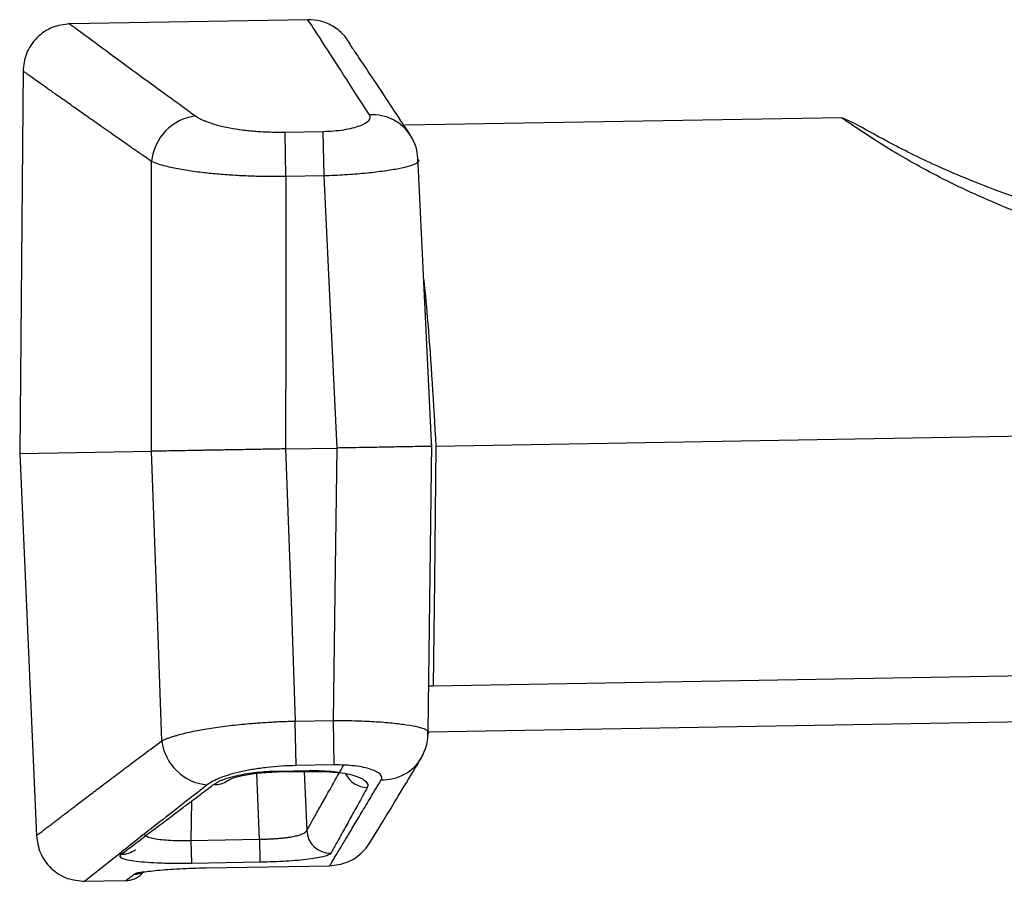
# Model space of a CAD drawing. Header units: millimetres. Extents: x 5 to 597, y 5 to 415.
# Tile 58 of 136: x 309.36 to 313.49, y 196.35 to 199.96. Entities that reach past the tile are written whole.
import ezdxf

# ---------------------------------------------------------------- set-up
doc = ezdxf.new("R2010")
doc.units = ezdxf.units.MM

msp = doc.modelspace()

# ---------------------------------------------------------------- linework, layer by layer
at = {"color": 7, "linetype": 'Continuous', "lineweight": 25}
for p, q in [((310.5672, 199.9635), (309.5668, 199.9461)), ((310.7567, 199.8395), (310.7532, 199.8446)), ((309.3713, 199.7587), (309.3572, 198.1421)), ((312.8074, 199.5521), (310.975, 199.5201)), ((310.471, 199.4918), (310.6314, 199.4946)), ((310.4743, 199.3049), (310.471, 199.4918)), ((310.6346, 199.3077), (310.6314, 199.4946)), ((311.0066, 199.4623), (310.9985, 199.4766)), ((311.0877, 198.1623), (311.0285, 199.3894)), ((310.6346, 199.3077), (310.4743, 199.3049)), ((311.1042, 198.1726), (314.563, 198.233)), ((311.0713, 196.9759), (311.0873, 198.1824)), ((309.3572, 198.1421), (309.9105, 198.1518)), ((309.3572, 198.1421), (309.4273, 196.5363)), ((310.4733, 198.1616), (310.6897, 198.1654)), ((311.0844, 198.1723), (311.0872, 198.1723)), ((310.5142, 197.0191), (310.6745, 197.0219)), ((310.6778, 196.835), (310.6745, 197.0219)), ((314.5216, 197.0321), (311.072, 196.9719)), ((310.5175, 196.8322), (310.5142, 197.0191)), ((311.071, 196.954), (311.0712, 196.9701)), ((311.0441, 196.8656), (311.0526, 196.8825)), ((310.6778, 196.835), (310.5175, 196.8322)), ((310.4389, 196.8094), (310.5727, 196.8117)), ((310.439, 196.8056), (310.5728, 196.8079)), ((310.5727, 196.8117), (310.5728, 196.8079)), ((310.0761, 196.5183), (310.364, 196.5234)), ((310.0761, 196.5183), (310.0778, 196.4215)), ((310.364, 196.5234), (310.3657, 196.4265)), ((310.3657, 196.4265), (310.0778, 196.4215)), ((310.138, 196.403), (310.6588, 196.4121)), ((310.138, 196.4026), (310.6588, 196.4117)), ((310.138, 196.403), (310.138, 196.4026)), ((309.6227, 196.3465), (309.8026, 196.3496))]:
    msp.add_line(p, q, dxfattribs=at)
at = {"color": 8, "linetype": 'Continuous', "lineweight": 25}
for p, q in [((311.0931, 197.167), (314.5279, 197.227)), ((311.0707, 197.1672), (311.0931, 197.167)), ((310.364, 196.5234), (310.3525, 196.8002)), ((310.4389, 196.8094), (310.439, 196.8056)), ((310.5516, 196.8076), (310.5619, 196.5595)), ((310.0785, 196.6829), (310.0761, 196.5183)), ((310.6588, 196.4121), (310.6588, 196.4117))]:
    msp.add_line(p, q, dxfattribs=at)
at = {"color": 7, "linetype": 'Continuous', "lineweight": 25, "flags": 128}
for points in [[(309.9105, 198.1518), (309.9108, 198.8329), (309.911, 199.3681)], [(310.4743, 199.3049), (310.4738, 198.6646), (310.4733, 198.1616)], [(310.6897, 198.1654), (310.6589, 198.8051), (310.6346, 199.3077)], [(309.9534, 196.9363), (309.9294, 197.617), (309.9105, 198.1518)], [(310.4733, 198.1616), (310.4962, 197.5218), (310.5142, 197.0191)], [(310.6745, 197.0219), (310.683, 197.6622), (310.6897, 198.1654)], [(311.1041, 198.1726), (311.0979, 197.6095), (311.0931, 197.167)]]:
    msp.add_lwpolyline(points, dxfattribs=at)
at = {"color": 7, "linetype": 'Continuous', "lineweight": 25}
for centre, radius, start, end in [((310.1226, 199.3488), 0.2125, 97.3205, 174.7858), ((310.1642, 196.9629), 0.2125, 187.2142, 264.6795), ((310.6624, 196.5653), 0.1006, 183.319, 270.4915)]:
    msp.add_arc(centre, radius, start, end, dxfattribs=at)
at = {"color": 8, "linetype": 'Continuous', "lineweight": 25}
for centre, radius, start, end in [((310.8391, 199.3754), 0.1888, 32.4244, 94.104), ((310.8813, 196.9613), 0.1888, 267.8961, 329.5598), ((310.8182, 196.8434), 0.1034, 206.0196, 268.9211), ((310.1795, 196.839), 0.0858, 265.2426, 305.789), ((309.7845, 196.5556), 0.0957, 269.4305, 307.432), ((309.8381, 196.4755), 0.099, 270.627, 293.2419)]:
    msp.add_arc(centre, radius, start, end, dxfattribs=at)
at = {"color": 7, "linetype": 'Continuous', "lineweight": 25}
for points, knots in [([(310.7535, 199.8441), (310.7438, 199.8617), (310.7244, 199.8971), (310.6772, 199.9358), (310.6232, 199.96), (310.5852, 199.9624), (310.5669, 199.9635)], [0, 0, 0, 0, 0.254928, 0.513643, 0.765076, 1, 1, 1, 1]), ([(309.5677, 199.9461), (309.543, 199.9431), (309.505, 199.9384), (309.4594, 199.9134), (309.4281, 199.8879), (309.4029, 199.8564), (309.3783, 199.8106), (309.374, 199.7726), (309.3712, 199.7478)], [0, 0, 0, 0, 0.239815, 0.368591, 0.5, 0.631409, 0.760185, 1, 1, 1, 1]), ([(310.9981, 199.4773), (310.9253, 199.5879), (310.7848, 199.8016), (310.7665, 199.8261), (310.7577, 199.8378)], [0, 0, 0, 0, 0.517994, 1, 1, 1, 1]), ([(309.911, 199.3681), (309.8973, 199.3775), (309.8701, 199.3965), (309.8311, 199.4236), (309.7938, 199.4496), (309.758, 199.4746), (309.724, 199.4984), (309.6915, 199.5212), (309.6607, 199.5428), (309.6315, 199.5634), (309.6039, 199.5828), (309.5779, 199.6012), (309.5535, 199.6184), (309.5306, 199.6346), (309.5027, 199.6543), (309.4719, 199.6762), (309.4408, 199.6983), (309.4153, 199.7164), (309.3956, 199.7305), (309.3816, 199.7404), (309.3728, 199.7467), (309.3717, 199.7475), (309.3712, 199.7478)], [0, 0, 0, 0, 0.039451, 0.078717, 0.117801, 0.156704, 0.19543, 0.233983, 0.272364, 0.310577, 0.348624, 0.38651, 0.424237, 0.461808, 0.499226, 0.571421, 0.643357, 0.715059, 0.78655, 0.857854, 0.928996, 1, 1, 1, 1]), ([(310.0955, 199.5595), (310.0984, 199.5575), (310.1041, 199.5536), (310.1143, 199.5479), (310.1257, 199.5423), (310.1384, 199.5369), (310.1594, 199.5291), (310.1914, 199.5194), (310.2383, 199.509), (310.2909, 199.5007), (310.342, 199.4955), (310.3886, 199.4926), (310.4296, 199.4914), (310.4572, 199.4916), (310.471, 199.4918)], [0, 0, 0, 0, 0.050532, 0.100707, 0.150693, 0.200659, 0.250776, 0.376335, 0.50064, 0.625944, 0.750305, 0.833837, 0.916728, 1, 1, 1, 1]), ([(310.6314, 199.4946), (310.6464, 199.4948), (310.6611, 199.4956), (310.6899, 199.498), (310.7041, 199.4997), (310.7436, 199.506), (310.7668, 199.5118), (310.8026, 199.5252), (310.8154, 199.5328), (310.8293, 199.5483), (310.8305, 199.5562), (310.8256, 199.5637)], [0, 0, 0, 0, 0.125, 0.125, 0.25, 0.25, 0.5, 0.5, 0.75, 0.75, 1, 1, 1, 1]), ([(314.5913, 199.0422), (314.4098, 199.0501), (314.0157, 199.0672), (313.543, 199.2079), (313.1999, 199.3499), (312.9959, 199.4524), (312.8512, 199.5348), (312.8216, 199.5464), (312.8071, 199.5521)], [0, 0, 0, 0, 0.232079, 0.50412, 0.632957, 0.758121, 0.880798, 1, 1, 1, 1]), ([(311.029, 199.3656), (311.0285, 199.3841), (311.0275, 199.4216), (311.008, 199.4585), (310.9981, 199.4772)], [0, 0, 0, 0, 0.490858, 1, 1, 1, 1]), ([(311.0263, 199.3792), (311.0303, 199.3759), (311.0353, 199.3717), (311.0291, 199.3671), (311.0278, 199.3662)], [0, 0, 0, 0, 0.791367, 1, 1, 1, 1]), ([(310.4743, 199.3049), (310.4627, 199.3048), (310.4394, 199.3046), (310.4042, 199.3048), (310.3687, 199.3054), (310.3331, 199.3064), (310.2976, 199.3078), (310.2624, 199.3096), (310.2278, 199.3118), (310.1939, 199.3144), (310.161, 199.3174), (310.1155, 199.3223), (310.0584, 199.3301), (310.0069, 199.3395), (309.9678, 199.3488), (309.937, 199.3575), (309.9202, 199.3643), (309.911, 199.3681)], [0, 0, 0, 0, 0.047134, 0.095077, 0.143773, 0.193159, 0.243163, 0.293709, 0.344712, 0.396086, 0.447738, 0.499574, 0.618556, 0.749232, 0.81482, 0.898969, 1, 1, 1, 1]), ([(310.4733, 198.1616), (310.4619, 198.1614), (310.439, 198.161), (310.4048, 198.1604), (310.3709, 198.1598), (310.3375, 198.1592), (310.3048, 198.1586), (310.2728, 198.1581), (310.2419, 198.1575), (310.212, 198.157), (310.1832, 198.1565), (310.1558, 198.1561), (310.1223, 198.1555), (310.0832, 198.1548), (310.04, 198.154), (310.0002, 198.1533), (309.9647, 198.1527), (309.9339, 198.1522), (309.9183, 198.1519), (309.9105, 198.1518)], [0, 0, 0, 0, 0.047012, 0.094005, 0.140881, 0.187546, 0.233905, 0.279868, 0.325346, 0.370257, 0.414522, 0.45807, 0.500834, 0.579569, 0.66074, 0.743898, 0.828535, 0.914095, 1, 1, 1, 1]), ([(311.0858, 198.1722), (311.0822, 198.1722), (311.0747, 198.172), (311.0417, 198.1715), (310.9961, 198.1708), (310.9382, 198.1697), (310.8665, 198.1683), (310.7817, 198.1669), (310.7206, 198.1659), (310.6897, 198.1654)], [0, 0, 0, 0, 0.129798, 0.275905, 0.408285, 0.540539, 0.686528, 0.84163, 1, 1, 1, 1]), ([(309.9534, 196.9363), (309.9573, 196.9381), (309.9647, 196.9416), (309.9773, 196.9466), (309.9903, 196.9512), (310.0032, 196.9554), (310.0158, 196.9591), (310.0277, 196.9625), (310.0542, 196.9694), (310.0988, 196.9793), (310.1697, 196.9915), (310.2471, 197.0017), (310.3231, 197.0091), (310.3919, 197.014), (310.4529, 197.0173), (310.4938, 197.0185), (310.5142, 197.0191)], [0, 0, 0, 0, 0.045036, 0.08721, 0.12634, 0.162271, 0.194872, 0.22404, 0.249689, 0.380297, 0.499223, 0.626757, 0.748935, 0.833171, 0.917003, 1, 1, 1, 1]), ([(311.0437, 196.8651), (311.053, 196.8842), (311.0712, 196.9216), (311.0709, 196.9593), (311.0708, 196.9777)], [0, 0, 0, 0, 0.5107219, 1, 1, 1, 1]), ([(311.0696, 196.9771), (311.0709, 196.9762), (311.0774, 196.9719), (311.0724, 196.9675), (311.0685, 196.9641)], [0, 0, 0, 0, 0.206759, 1, 1, 1, 1]), ([(309.4272, 196.5379), (309.4274, 196.538), (309.4277, 196.5382), (309.4301, 196.5401), (309.434, 196.5431), (309.4395, 196.5473), (309.4466, 196.5527), (309.4552, 196.5594), (309.4654, 196.5672), (309.4772, 196.5762), (309.4906, 196.5865), (309.5056, 196.5979), (309.5222, 196.6106), (309.5404, 196.6244), (309.5654, 196.6435), (309.5994, 196.6694), (309.6445, 196.7037), (309.6951, 196.7421), (309.7511, 196.7844), (309.8128, 196.8309), (309.8798, 196.8812), (309.9288, 196.9178), (309.9534, 196.9363)], [0, 0, 0, 0, 0.037972, 0.07598, 0.114028, 0.15212, 0.190259, 0.228449, 0.266694, 0.304998, 0.343364, 0.381795, 0.420296, 0.458871, 0.497522, 0.567579, 0.638178, 0.709339, 0.781082, 0.853428, 0.926394, 1, 1, 1, 1]), ([(310.8265, 196.508), (310.8497, 196.5458), (310.8963, 196.6216), (310.9945, 196.7837), (311.0437, 196.8651)], [0, 0, 0, 0, 0.498256, 1, 1, 1, 1]), ([(310.5175, 196.8322), (310.4755, 196.8315), (310.4337, 196.8287), (310.3752, 196.8221), (310.3563, 196.8195), (310.3199, 196.8135), (310.3022, 196.8101), (310.253, 196.799), (310.2242, 196.7904), (310.1764, 196.7716), (310.1578, 196.7617), (310.1445, 196.7514)], [0, 0, 0, 0, 0.25, 0.25, 0.375, 0.375, 0.5, 0.5, 0.75, 0.75, 1, 1, 1, 1]), ([(310.5619, 196.5595), (310.5656, 196.5659), (310.5728, 196.5787), (310.585, 196.6001), (310.598, 196.623), (310.612, 196.6478), (310.6269, 196.6742), (310.6428, 196.7024), (310.6596, 196.7323), (310.6774, 196.7639), (310.696, 196.7972), (310.7092, 196.8208), (310.7158, 196.8326)], [0, 0, 0, 0, 0.099666, 0.199368, 0.299121, 0.398939, 0.498836, 0.598826, 0.698923, 0.799142, 0.899496, 1, 1, 1, 1]), ([(310.8744, 196.7726), (310.8789, 196.7803), (310.8776, 196.7881), (310.863, 196.8032), (310.85, 196.8104), (310.8136, 196.8225), (310.7902, 196.8275), (310.7506, 196.8324), (310.7363, 196.8336), (310.7075, 196.835), (310.6928, 196.8352), (310.6778, 196.835)], [0, 0, 0, 0, 0.25, 0.25, 0.5, 0.5, 0.75, 0.75, 0.875, 0.875, 1, 1, 1, 1]), ([(310.1724, 196.7535), (310.175, 196.7553), (310.1801, 196.7589), (310.1897, 196.7642), (310.2005, 196.7693), (310.2169, 196.7759), (310.2406, 196.7837), (310.2739, 196.792), (310.3111, 196.7989), (310.3518, 196.8043), (310.3947, 196.808), (310.4242, 196.8089), (310.4389, 196.8094)], [0, 0, 0, 0, 0.062802, 0.125131, 0.18732, 0.249703, 0.374888, 0.499309, 0.624496, 0.749044, 0.874639, 1, 1, 1, 1]), ([(310.23, 196.7696), (310.2346, 196.7723), (310.2446, 196.778), (310.2855, 196.7902), (310.3386, 196.7992), (310.3928, 196.8044), (310.4233, 196.8053), (310.439, 196.8058)], [0, 0, 0, 0, 0.197297, 0.428896, 0.695662, 0.842861, 1, 1, 1, 1]), ([(310.5727, 196.8117), (310.5908, 196.812), (310.6086, 196.8117), (310.6434, 196.8102), (310.6606, 196.8088), (310.7089, 196.8033), (310.7376, 196.7976), (310.7715, 196.7872), (310.7815, 196.7833), (310.7978, 196.7753), (310.8043, 196.7711), (310.8187, 196.758), (310.8212, 196.749), (310.8162, 196.74)], [0, 0, 0, 0, 0.125, 0.125, 0.25, 0.25, 0.5, 0.5, 0.625, 0.625, 0.75, 0.75, 1, 1, 1, 1]), ([(310.5728, 196.8081), (310.5909, 196.8082), (310.6253, 196.8082), (310.6661, 196.8058), (310.6891, 196.8033), (310.6952, 196.8037), (310.6958, 196.8038)], [0, 0, 0, 0, 0.361151, 0.683957, 0.971194, 1, 1, 1, 1]), ([(310.6588, 196.4121), (310.6615, 196.4166), (310.6669, 196.4257), (310.6765, 196.4415), (310.687, 196.4589), (310.6986, 196.4782), (310.7113, 196.4994), (310.7251, 196.5223), (310.74, 196.5471), (310.7559, 196.5737), (310.7729, 196.6022), (310.791, 196.6325), (310.8102, 196.6647), (310.8305, 196.6987), (310.8518, 196.7345), (310.8668, 196.7599), (310.8744, 196.7726)], [0, 0, 0, 0, 0.070179, 0.140535, 0.211072, 0.281794, 0.352704, 0.423806, 0.495104, 0.566603, 0.638305, 0.710214, 0.782335, 0.85467, 0.927224, 1, 1, 1, 1]), ([(309.7835, 196.4599), (309.7912, 196.4657), (309.8064, 196.4773), (309.8314, 196.4964), (309.858, 196.5166), (309.8862, 196.5381), (309.9162, 196.5607), (309.9477, 196.5847), (309.981, 196.6098), (310.0159, 196.6361), (310.0525, 196.6636), (310.0907, 196.6924), (310.1305, 196.7222), (310.1584, 196.7431), (310.1724, 196.7535)], [0, 0, 0, 0, 0.082514, 0.165128, 0.247856, 0.330714, 0.413716, 0.496878, 0.580213, 0.663736, 0.747462, 0.831405, 0.91558, 1, 1, 1, 1]), ([(310.8162, 196.74), (310.8096, 196.728), (310.7964, 196.704), (310.7777, 196.6703), (310.76, 196.6382), (310.7432, 196.608), (310.7274, 196.5796), (310.7126, 196.553), (310.6988, 196.5282), (310.6859, 196.5052), (310.674, 196.4839), (310.6668, 196.4711), (310.6633, 196.4647)], [0, 0, 0, 0, 0.101453, 0.202572, 0.303361, 0.403824, 0.503965, 0.603789, 0.7033, 0.802502, 0.901401, 1, 1, 1, 1]), ([(309.4272, 196.5379), (309.4309, 196.5132), (309.4365, 196.4754), (309.4627, 196.4305), (309.489, 196.3999), (309.5212, 196.3754), (309.5676, 196.3521), (309.6057, 196.3488), (309.6305, 196.3466)], [0, 0, 0, 0, 0.239815, 0.368591, 0.5, 0.631409, 0.760185, 1, 1, 1, 1]), ([(310.364, 196.5234), (310.3701, 196.5234), (310.3824, 196.5235), (310.4007, 196.5241), (310.419, 196.525), (310.4369, 196.5262), (310.4542, 196.5276), (310.4707, 196.5294), (310.4861, 196.5313), (310.5032, 196.534), (310.522, 196.5381), (310.5409, 196.5439), (310.5564, 196.551), (310.56, 196.5566), (310.5619, 196.5595)], [0, 0, 0, 0, 0.060621, 0.12231, 0.184831, 0.247925, 0.311315, 0.374721, 0.437861, 0.500466, 0.599935, 0.718565, 0.853437, 1, 1, 1, 1]), ([(310.6588, 196.4121), (310.6836, 196.4151), (310.7217, 196.4197), (310.7675, 196.4446), (310.7984, 196.4704), (310.8187, 196.4933), (310.8261, 196.5082), (310.8275, 196.5109)], [0, 0, 0, 0, 0.362475, 0.557193, 0.75592, 0.954649, 1, 1, 1, 1]), ([(310.0778, 196.4215), (310.0555, 196.4211), (310.0336, 196.421), (309.9907, 196.4213), (309.9694, 196.4217), (309.9098, 196.4238), (309.8742, 196.4263), (309.8327, 196.4315), (309.8205, 196.4335), (309.8009, 196.4378), (309.7933, 196.4402), (309.777, 196.448), (309.7755, 196.4538), (309.7835, 196.4599)], [0, 0, 0, 0, 0.125, 0.125, 0.25, 0.25, 0.5, 0.5, 0.625, 0.625, 0.75, 0.75, 1, 1, 1, 1]), ([(310.6633, 196.4647), (310.6605, 196.4598), (310.651, 196.4551), (310.6191, 196.4464), (310.597, 196.4424), (310.5562, 196.4373), (310.5416, 196.4358), (310.5101, 196.433), (310.4932, 196.4318), (310.4411, 196.4286), (310.4036, 196.4272), (310.3657, 196.4265)], [0, 0, 0, 0, 0.25, 0.25, 0.5, 0.5, 0.625, 0.625, 0.75, 0.75, 1, 1, 1, 1]), ([(309.8392, 196.3765), (309.8426, 196.3791), (309.8526, 196.3817), (309.8858, 196.3874), (309.908, 196.3901), (309.9627, 196.3953), (309.9938, 196.3975), (310.0643, 196.4011), (310.1006, 196.4024), (310.138, 196.403)], [0, 0, 0, 0, 0.25, 0.25, 0.5, 0.5, 0.75, 0.75, 1, 1, 1, 1]), ([(309.8025, 196.3496), (309.8085, 196.35), (309.8208, 196.3509), (309.839, 196.3566), (309.8566, 196.3656), (309.8665, 196.3744), (309.8715, 196.3789)], [0, 0, 0, 0, 0.233877, 0.48108, 0.737996, 1, 1, 1, 1])]:
    msp.add_open_spline(points, degree=3, knots=knots, dxfattribs=at)
at = {"color": 8, "linetype": 'Continuous', "lineweight": 25}
for points, knots in [([(310.8256, 199.5637), (310.7506, 199.68), (310.6008, 199.9122), (310.5784, 199.9461), (310.5672, 199.963)], [0, 0, 0, 0, 0.500801, 1, 1, 1, 1]), ([(309.5678, 199.946), (309.5677, 199.946), (309.5566, 199.9543), (309.5955, 199.9254), (309.6911, 199.8547), (309.8558, 199.7333), (310.0152, 199.6177), (310.0955, 199.5595)], [0, 0, 0, 0, 0.000544, 0.250122, 0.501034, 0.748814, 1, 1, 1, 1]), ([(314.5882, 198.9542), (314.4232, 198.9622), (314.0404, 198.9808), (313.5724, 199.1353), (313.2165, 199.2989), (312.9952, 199.426), (312.8694, 199.5088), (312.8145, 199.5468), (312.8098, 199.5502), (312.8074, 199.5518)], [0, 0, 0, 0, 0.201846, 0.468269, 0.60632, 0.734777, 0.868129, 0.935416, 1, 1, 1, 1]), ([(311.0278, 199.3662), (311.0254, 199.3635), (311.0198, 199.3573), (310.9902, 199.3471), (310.9435, 199.3364), (310.881, 199.3265), (310.8065, 199.318), (310.7229, 199.3113), (310.664, 199.3089), (310.6346, 199.3077)], [0, 0, 0, 0, 0.107714, 0.253802, 0.401496, 0.549717, 0.699004, 0.849588, 1, 1, 1, 1]), ([(311.0535, 198.8708), (311.0592, 198.8113), (311.0796, 198.5996), (311.0939, 198.3512), (311.1042, 198.1726)], [0, 0, 0, 0, 0.281319, 1, 1, 1, 1]), ([(310.6745, 197.0219), (310.7039, 197.0217), (310.7628, 197.0213), (310.8465, 197.0176), (310.9212, 197.0117), (310.984, 197.004), (311.0312, 196.9949), (311.0612, 196.9857), (311.0671, 196.9797), (311.0696, 196.9771)], [0, 0, 0, 0, 0.1502428, 0.3006668, 0.4498258, 0.598182, 0.7458497, 0.8922842, 1, 1, 1, 1]), ([(310.1445, 196.7514), (310.0656, 196.6898), (309.9088, 196.5676), (309.7514, 196.4428), (309.6492, 196.3615), (309.6368, 196.3516), (309.6306, 196.3467)], [0, 0, 0, 0, 0.2531, 0.502754, 0.752296, 1, 1, 1, 1]), ([(309.8786, 196.5461), (309.8797, 196.544), (309.8822, 196.539), (309.8971, 196.5322), (309.9209, 196.526), (309.9526, 196.5214), (309.9902, 196.5186), (310.0321, 196.5174), (310.0615, 196.518), (310.0761, 196.5183)], [0, 0, 0, 0, 0.106849, 0.256419, 0.406066, 0.554743, 0.703138, 0.851572, 1, 1, 1, 1]), ([(309.8026, 196.3496), (309.8027, 196.3497), (309.803, 196.3499), (309.8053, 196.3517), (309.8091, 196.3544), (309.8143, 196.3582), (309.821, 196.3632), (309.8292, 196.3692), (309.8358, 196.3741), (309.8392, 196.3765)], [0, 0, 0, 0, 0.142654, 0.285334, 0.428065, 0.570871, 0.713779, 0.856814, 1, 1, 1, 1]), ([(309.8768, 196.3854), (309.8722, 196.3848), (309.849, 196.3817), (309.8436, 196.3788), (309.8392, 196.3765)], [0, 0, 0, 0, 0.198239, 1, 1, 1, 1])]:
    msp.add_open_spline(points, degree=3, knots=knots, dxfattribs=at)

doc.saveas('drawing.dxf')
